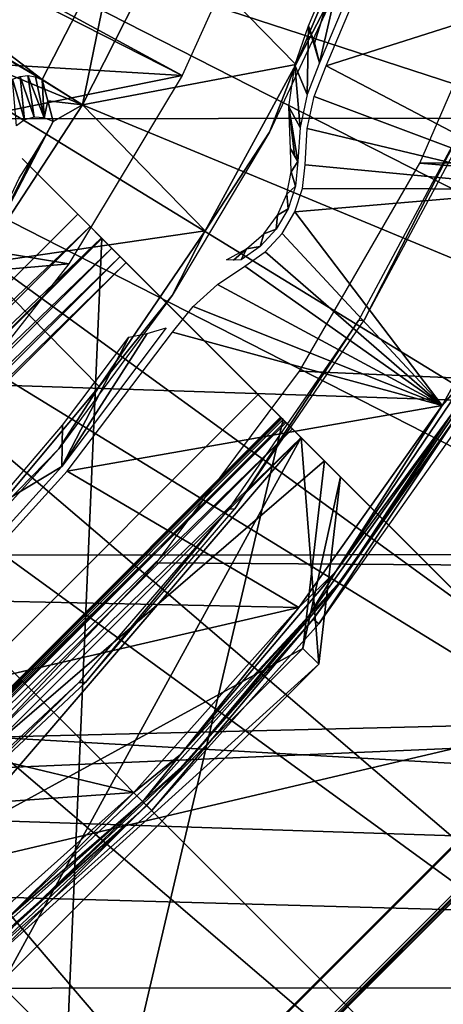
# Model space of a CAD drawing. Header units: millimetres. Extents: x -100 to 100, y -100 to 100.
# Tile 72 of 104: x 19.6 to 25.33, y -24.01 to -10.68. Entities that reach past the tile are written whole.
import ezdxf

# ---------------------------------------------------------------- set-up
doc = ezdxf.new("R2010")
doc.units = ezdxf.units.MM
doc.header["$LTSCALE"] = 52.148148
for name, color, linetype in [('1', 7, 'CONTINUOUS'), ('120', 7, 'CONTINUOUS'), ('134', 7, 'CONTINUOUS'), ('151', 7, 'CONTINUOUS'), ('185', 7, 'CONTINUOUS'), ('2', 7, 'CONTINUOUS'), ('24', 7, 'CONTINUOUS'), ('255', 7, 'CONTINUOUS'), ('256', 7, 'CONTINUOUS'), ('257', 7, 'CONTINUOUS'), ('258', 7, 'CONTINUOUS'), ('259', 7, 'CONTINUOUS'), ('260', 7, 'CONTINUOUS'), ('261', 7, 'CONTINUOUS'), ('262', 7, 'CONTINUOUS'), ('263', 7, 'CONTINUOUS'), ('264', 7, 'CONTINUOUS'), ('265', 7, 'CONTINUOUS'), ('266', 7, 'CONTINUOUS'), ('267', 7, 'CONTINUOUS'), ('345', 7, 'CONTINUOUS'), ('346', 7, 'CONTINUOUS'), ('39', 7, 'CONTINUOUS'), ('48', 7, 'CONTINUOUS'), ('50', 7, 'CONTINUOUS'), ('53', 7, 'CONTINUOUS'), ('54', 7, 'CONTINUOUS'), ('65', 7, 'CONTINUOUS'), ('67', 7, 'CONTINUOUS'), ('76', 7, 'CONTINUOUS'), ('86', 7, 'CONTINUOUS'), ('87', 7, 'CONTINUOUS'), ('98', 7, 'CONTINUOUS')]:
    doc.layers.add(name, color=color, linetype=linetype)

msp = doc.modelspace()

# ---------------------------------------------------------------- linework, layer by layer
at = {"layer": '1', "color": 251, "linetype": 'Continuous', "true_color": 0x4c4c4c}
for points in [[(21.585, -14.856, -126.097), (20.169, -16.729, -126.097), (21.324, -14.929, -131.04), (21.585, -14.856, -126.097)], [(20.169, -16.729, -126.097), (21.078, -14.978, -136), (21.324, -14.929, -131.04), (20.169, -16.729, -126.097)], [(20.178, -16.17, -136), (21.078, -14.978, -136), (20.169, -16.729, -126.097), (20.178, -16.17, -136)], [(19.21, -17.309, -136), (20.178, -16.17, -136), (20.169, -16.729, -126.097), (19.21, -17.309, -136)], [(18.59, -18.467, -126.097), (19.21, -17.309, -136), (20.169, -16.729, -126.097), (18.59, -18.467, -126.097)]]:
    msp.add_3dface(points, dxfattribs=at)
at = {"layer": '120', "color": 251, "linetype": 'Continuous', "true_color": 0x4c4c4c}
for points in [[(13.812, -7.903, -219.783), (19.903, -11.491, -212.7), (19.51, -11.261, -212.978), (13.812, -7.903, -219.783)], [(19.51, -11.261, -212.978), (19.903, -11.491, -212.7), (19.669, -11.355, -212.836), (19.51, -11.261, -212.978)], [(19.669, -11.355, -212.836), (19.903, -11.491, -212.7), (19.794, -11.429, -212.65), (19.669, -11.355, -212.836)], [(19.903, -11.491, -212.7), (19.904, -11.494, -212.452), (19.794, -11.429, -212.65), (19.903, -11.491, -212.7)], [(19.794, -11.429, -212.65), (19.904, -11.494, -212.452), (19.871, -11.475, -212.432), (19.794, -11.429, -212.65)], [(19.904, -11.494, -212.452), (19.905, -11.497, -212.178), (19.871, -11.475, -212.432), (19.904, -11.494, -212.452)]]:
    msp.add_3dface(points, dxfattribs=at)
at = {"layer": '134', "color": 251, "linetype": 'Continuous', "true_color": 0x4c4c4c}
for points in [[(19.504, -11.49, -212.203), (19.605, -11.451, -212.203), (19.667, -12.041, -164.673), (19.504, -11.49, -212.203)], [(19.605, -11.451, -212.203), (19.712, -11.44, -212.203), (19.796, -12.004, -164.673), (19.605, -11.451, -212.203)], [(19.667, -12.041, -164.673), (19.605, -11.451, -212.203), (19.796, -12.004, -164.673), (19.667, -12.041, -164.673)], [(19.712, -11.44, -212.203), (19.814, -11.457, -212.204), (19.93, -12.011, -164.673), (19.712, -11.44, -212.203)], [(19.796, -12.004, -164.673), (19.712, -11.44, -212.203), (19.93, -12.011, -164.673), (19.796, -12.004, -164.673)], [(19.814, -11.457, -212.204), (19.905, -11.497, -212.178), (19.93, -12.011, -164.673), (19.814, -11.457, -212.204)], [(19.558, -12.118, -164.673), (19.504, -11.49, -212.203), (19.667, -12.041, -164.673), (19.558, -12.118, -164.673)], [(19.905, -11.497, -212.178), (19.98, -11.78, -188.422), (19.93, -12.011, -164.673), (19.905, -11.497, -212.178)], [(19.98, -11.78, -188.422), (20.053, -12.062, -164.674), (19.93, -12.011, -164.673), (19.98, -11.78, -188.422)]]:
    msp.add_3dface(points, dxfattribs=at)
at = {"layer": '151', "color": 251, "linetype": 'Continuous', "true_color": 0x4c4c4c}
for points in [[(23.339, -11.292, -138.7), (24.336, -8.945, -138.7), (24.076, -9.875, -136), (23.339, -11.292, -138.7)], [(22.983, -12.204, -136), (23.339, -11.292, -138.7), (24.076, -9.875, -136), (22.983, -12.204, -136)], [(22.111, -13.541, -138.7), (23.339, -11.292, -138.7), (22.983, -12.204, -136), (22.111, -13.541, -138.7)], [(21.663, -14.418, -136), (22.111, -13.541, -138.7), (22.983, -12.204, -136), (21.663, -14.418, -136)], [(20.674, -15.647, -138.7), (22.111, -13.541, -138.7), (21.663, -14.418, -136), (20.674, -15.647, -138.7)], [(20.13, -16.49, -136), (20.674, -15.647, -138.7), (21.663, -14.418, -136), (20.13, -16.49, -136)], [(19.027, -17.613, -138.7), (20.674, -15.647, -138.7), (20.13, -16.49, -136), (19.027, -17.613, -138.7)], [(18.4, -18.4, -136), (19.027, -17.613, -138.7), (20.13, -16.49, -136), (18.4, -18.4, -136)]]:
    msp.add_3dface(points, dxfattribs=at)
at = {"layer": '185', "color": 251, "linetype": 'Continuous', "true_color": 0x4c4c4c}
for points in [[(20.578, -7.639, -211.7), (20.634, -7.364, -211.7), (14.774, -13.44, -211.7), (20.578, -7.639, -211.7)], [(20.634, -7.364, -211.7), (19.229, -8.802, -211.7), (14.774, -13.44, -211.7), (20.634, -7.364, -211.7)], [(19.483, -10.101, -211.7), (20.578, -7.639, -211.7), (14.383, -14.383, -211.7), (19.483, -10.101, -211.7)], [(14.383, -14.383, -211.7), (20.578, -7.639, -211.7), (14.602, -14.085, -211.7), (14.383, -14.383, -211.7)], [(14.602, -14.085, -211.7), (20.578, -7.639, -211.7), (14.732, -13.774, -211.7), (14.602, -14.085, -211.7)], [(14.732, -13.774, -211.7), (20.578, -7.639, -211.7), (14.774, -13.44, -211.7), (14.732, -13.774, -211.7)]]:
    msp.add_3dface(points, dxfattribs=at)
at = {"layer": '2', "color": 251, "linetype": 'Continuous', "true_color": 0x4c4c4c}
for points in [[(23.658, -11.266, -126.097), (24.093, -9.389, -136), (24.572, -9.102, -126.097), (23.658, -11.266, -126.097)], [(23.51, -10.765, -136), (24.093, -9.389, -136), (23.591, -11.002, -131.04), (23.51, -10.765, -136)], [(23.591, -11.002, -131.04), (24.093, -9.389, -136), (23.658, -11.266, -126.097), (23.591, -11.002, -131.04)]]:
    msp.add_3dface(points, dxfattribs=at)
at = {"layer": '24', "color": 251, "linetype": 'Continuous', "true_color": 0x4c4c4c}
for points in [[(23.275, -12.742, -136), (23.266, -12.43, -136), (23.366, -12.603, -126.099), (23.275, -12.742, -136)], [(23.366, -12.603, -126.099), (23.266, -12.43, -136), (23.319, -12.511, -130.998), (23.366, -12.603, -126.099)], [(23.333, -12.938, -126.099), (23.275, -12.742, -136), (23.366, -12.603, -126.099), (23.333, -12.938, -126.099)], [(23.215, -13.047, -136), (23.275, -12.742, -136), (23.333, -12.938, -126.099), (23.215, -13.047, -136)], [(23.091, -13.331, -136), (23.215, -13.047, -136), (23.233, -13.244, -126.099), (23.091, -13.331, -136)], [(23.233, -13.244, -126.099), (23.215, -13.047, -136), (23.333, -12.938, -126.099), (23.233, -13.244, -126.099)], [(23.072, -13.517, -126.099), (23.091, -13.331, -136), (23.233, -13.244, -126.099), (23.072, -13.517, -126.099)], [(22.907, -13.582, -136), (23.091, -13.331, -136), (23.072, -13.517, -126.099), (22.907, -13.582, -136)], [(22.672, -13.786, -136), (22.907, -13.582, -136), (22.857, -13.751, -126.099), (22.672, -13.786, -136)], [(22.857, -13.751, -126.099), (22.907, -13.582, -136), (23.072, -13.517, -126.099), (22.857, -13.751, -126.099)], [(22.398, -13.934, -136), (22.672, -13.786, -136), (22.494, -13.939, -130.998), (22.398, -13.934, -136)], [(22.494, -13.939, -130.998), (22.672, -13.786, -136), (22.598, -13.934, -126.099), (22.494, -13.939, -130.998)], [(22.598, -13.934, -126.099), (22.672, -13.786, -136), (22.857, -13.751, -126.099), (22.598, -13.934, -126.099)]]:
    msp.add_3dface(points, dxfattribs=at)
at = {"layer": '255', "color": 25, "linetype": 'Continuous', "true_color": 0x996633}
for points in [[(13.969, -21.04, -212.583), (20.455, -27.526, -190.439), (13.643, -20.714, -212.391), (13.969, -21.04, -212.583)], [(13.643, -20.714, -212.391), (20.455, -27.526, -190.439), (20.128, -27.199, -190.248), (13.643, -20.714, -212.391)], [(20.476, -27.547, -189.756), (16.095, -23.166, -170.103), (15.757, -22.828, -170.253), (20.476, -27.547, -189.756)], [(20.139, -27.21, -189.906), (20.476, -27.547, -189.756), (15.757, -22.828, -170.253), (20.139, -27.21, -189.906)]]:
    msp.add_3dface(points, dxfattribs=at)
at = {"layer": '256', "color": 25, "linetype": 'Continuous', "true_color": 0x996633}
for points in [[(20.387, -13.316, -212.7), (20.49, -13.419, -212.678), (19.635, -12.564, -213.2), (20.387, -13.316, -212.7)], [(19.635, -12.564, -213.2), (20.49, -13.419, -212.678), (21.04, -13.969, -212.583), (19.635, -12.564, -213.2)], [(19.635, -12.564, -212.7), (20.387, -13.316, -212.7), (19.635, -12.564, -213.2), (19.635, -12.564, -212.7)], [(20.387, -13.316, -213.2), (19.635, -12.564, -213.2), (20.846, -13.775, -212.96), (20.387, -13.316, -213.2)], [(20.846, -13.775, -212.96), (19.635, -12.564, -213.2), (20.959, -13.888, -212.788), (20.846, -13.775, -212.96)], [(20.959, -13.888, -212.788), (19.635, -12.564, -213.2), (21.04, -13.969, -212.583), (20.959, -13.888, -212.788)], [(20.552, -13.481, -213.172), (20.387, -13.316, -213.2), (20.708, -13.637, -213.091), (20.552, -13.481, -213.172)], [(20.708, -13.637, -213.091), (20.387, -13.316, -213.2), (20.846, -13.775, -212.96), (20.708, -13.637, -213.091)], [(20.49, -13.419, -212.678), (20.584, -13.513, -212.616), (21.04, -13.969, -212.583), (20.49, -13.419, -212.678)], [(20.584, -13.513, -212.616), (20.66, -13.589, -212.517), (21.04, -13.969, -212.583), (20.584, -13.513, -212.616)], [(20.66, -13.589, -212.517), (20.714, -13.643, -212.391), (21.04, -13.969, -212.583), (20.66, -13.589, -212.517)], [(20.714, -13.643, -212.391), (27.199, -20.128, -190.248), (27.526, -20.455, -190.439), (20.714, -13.643, -212.391)], [(21.04, -13.969, -212.583), (20.714, -13.643, -212.391), (27.526, -20.455, -190.439), (21.04, -13.969, -212.583)], [(22.779, -15.708, -169.802), (22.807, -15.736, -169.462), (23.151, -16.08, -169.575), (22.779, -15.708, -169.802)], [(22.792, -15.721, -170.03), (22.779, -15.708, -169.802), (23.133, -16.062, -169.802), (22.792, -15.721, -170.03)], [(23.133, -16.062, -169.802), (22.779, -15.708, -169.802), (23.151, -16.08, -169.575), (23.133, -16.062, -169.802)], [(22.828, -15.757, -170.253), (22.792, -15.721, -170.03), (23.166, -16.095, -170.103), (22.828, -15.757, -170.253)], [(23.166, -16.095, -170.103), (22.792, -15.721, -170.03), (23.141, -16.07, -169.954), (23.166, -16.095, -170.103)], [(23.141, -16.07, -169.954), (22.792, -15.721, -170.03), (23.133, -16.062, -169.802), (23.141, -16.07, -169.954)], [(22.807, -15.736, -169.462), (22.889, -15.818, -169.139), (23.293, -16.222, -169.168), (22.807, -15.736, -169.462)], [(23.151, -16.08, -169.575), (22.807, -15.736, -169.462), (23.206, -16.135, -169.36), (23.151, -16.08, -169.575)], [(23.206, -16.135, -169.36), (22.807, -15.736, -169.462), (23.293, -16.222, -169.168), (23.206, -16.135, -169.36)], [(27.21, -20.139, -189.906), (22.828, -15.757, -170.253), (27.547, -20.476, -189.756), (27.21, -20.139, -189.906)], [(27.547, -20.476, -189.756), (22.828, -15.757, -170.253), (23.166, -16.095, -170.103), (27.547, -20.476, -189.756)], [(22.889, -15.818, -169.139), (23.02, -15.949, -168.851), (23.41, -16.338, -169.009), (22.889, -15.818, -169.139)], [(23.293, -16.222, -169.168), (22.889, -15.818, -169.139), (23.41, -16.338, -169.009), (23.293, -16.222, -169.168)], [(23.02, -15.949, -168.851), (23.194, -16.123, -168.612), (23.942, -16.871, -168.431), (23.02, -15.949, -168.851)], [(23.41, -16.338, -169.009), (23.02, -15.949, -168.851), (23.942, -16.871, -168.431), (23.41, -16.338, -169.009)], [(23.942, -16.871, -168.431), (23.194, -16.123, -168.612), (23.727, -16.656, -168.034), (23.942, -16.871, -168.431)]]:
    msp.add_3dface(points, dxfattribs=at)
at = {"layer": '257', "color": 25, "linetype": 'Continuous', "true_color": 0x996633}
for points in [[(13.316, -20.387, -213.2), (20.387, -13.316, -213.2), (20.552, -13.481, -213.172), (13.316, -20.387, -213.2)], [(13.481, -20.552, -213.172), (13.316, -20.387, -213.2), (20.552, -13.481, -213.172), (13.481, -20.552, -213.172)], [(13.481, -20.552, -213.172), (20.552, -13.481, -213.172), (20.708, -13.637, -213.091), (13.481, -20.552, -213.172)], [(13.637, -20.708, -213.091), (13.481, -20.552, -213.172), (20.708, -13.637, -213.091), (13.637, -20.708, -213.091)], [(13.637, -20.708, -213.091), (20.708, -13.637, -213.091), (20.846, -13.775, -212.96), (13.637, -20.708, -213.091)], [(13.775, -20.846, -212.96), (13.637, -20.708, -213.091), (20.846, -13.775, -212.96), (13.775, -20.846, -212.96)], [(13.775, -20.846, -212.96), (20.846, -13.775, -212.96), (20.959, -13.888, -212.788), (13.775, -20.846, -212.96)], [(13.888, -20.959, -212.788), (13.775, -20.846, -212.96), (20.959, -13.888, -212.788), (13.888, -20.959, -212.788)], [(13.888, -20.959, -212.788), (20.959, -13.888, -212.788), (21.04, -13.969, -212.583), (13.888, -20.959, -212.788)], [(13.969, -21.04, -212.583), (13.888, -20.959, -212.788), (21.04, -13.969, -212.583), (13.969, -21.04, -212.583)]]:
    msp.add_3dface(points, dxfattribs=at)
at = {"layer": '258', "color": 25, "linetype": 'Continuous', "true_color": 0x996633}
for points in [[(13.969, -21.04, -212.583), (21.04, -13.969, -212.583), (27.526, -20.455, -190.439), (13.969, -21.04, -212.583)], [(20.455, -27.526, -190.439), (13.969, -21.04, -212.583), (27.526, -20.455, -190.439), (20.455, -27.526, -190.439)]]:
    msp.add_3dface(points, dxfattribs=at)
at = {"layer": '259', "color": 25, "linetype": 'Continuous', "true_color": 0x996633}
for points in [[(20.455, -27.526, -190.439), (27.526, -20.455, -190.439), (27.571, -20.5, -190.216), (20.455, -27.526, -190.439)], [(20.5, -27.571, -190.216), (20.455, -27.526, -190.439), (27.571, -20.5, -190.216), (20.5, -27.571, -190.216)], [(20.476, -27.547, -189.756), (20.507, -27.578, -189.984), (27.547, -20.476, -189.756), (20.476, -27.547, -189.756)], [(20.5, -27.571, -190.216), (27.571, -20.5, -190.216), (27.578, -20.507, -189.984), (20.5, -27.571, -190.216)], [(20.507, -27.578, -189.984), (20.5, -27.571, -190.216), (27.578, -20.507, -189.984), (20.507, -27.578, -189.984)], [(20.507, -27.578, -189.984), (27.578, -20.507, -189.984), (27.547, -20.476, -189.756), (20.507, -27.578, -189.984)]]:
    msp.add_3dface(points, dxfattribs=at)
at = {"layer": '260', "color": 25, "linetype": 'Continuous', "true_color": 0x996633}
for points in [[(16.095, -23.166, -170.103), (20.476, -27.547, -189.756), (23.166, -16.095, -170.103), (16.095, -23.166, -170.103)], [(20.476, -27.547, -189.756), (27.547, -20.476, -189.756), (23.166, -16.095, -170.103), (20.476, -27.547, -189.756)]]:
    msp.add_3dface(points, dxfattribs=at)
at = {"layer": '261', "color": 25, "linetype": 'Continuous', "true_color": 0x996633}
for points in [[(13.643, -20.714, -212.391), (20.128, -27.199, -190.248), (20.714, -13.643, -212.391), (13.643, -20.714, -212.391)], [(20.128, -27.199, -190.248), (27.199, -20.128, -190.248), (20.714, -13.643, -212.391), (20.128, -27.199, -190.248)]]:
    msp.add_3dface(points, dxfattribs=at)
at = {"layer": '262', "color": 25, "linetype": 'Continuous', "true_color": 0x996633}
for points in [[(15.757, -22.828, -170.253), (22.828, -15.757, -170.253), (27.21, -20.139, -189.906), (15.757, -22.828, -170.253)], [(20.139, -27.21, -189.906), (15.757, -22.828, -170.253), (27.21, -20.139, -189.906), (20.139, -27.21, -189.906)]]:
    msp.add_3dface(points, dxfattribs=at)
at = {"layer": '263', "color": 25, "linetype": 'Continuous', "true_color": 0x996633}
for points in [[(23.435, -19.192, -166.817), (19.192, -23.435, -166.817), (23.65, -19.407, -167.213), (23.435, -19.192, -166.817)], [(19.192, -23.435, -166.817), (19.407, -23.65, -167.213), (23.65, -19.407, -167.213), (19.192, -23.435, -166.817)]]:
    msp.add_3dface(points, dxfattribs=at)
at = {"layer": '264', "color": 25, "linetype": 'Continuous', "true_color": 0x996633}
for points in [[(16.062, -23.133, -169.802), (16.07, -23.141, -169.954), (23.133, -16.062, -169.802), (16.062, -23.133, -169.802)], [(16.062, -23.133, -169.802), (23.133, -16.062, -169.802), (23.151, -16.08, -169.575), (16.062, -23.133, -169.802)], [(16.08, -23.151, -169.575), (16.062, -23.133, -169.802), (23.151, -16.08, -169.575), (16.08, -23.151, -169.575)], [(16.07, -23.141, -169.954), (23.141, -16.07, -169.954), (23.133, -16.062, -169.802), (16.07, -23.141, -169.954)], [(16.07, -23.141, -169.954), (16.095, -23.166, -170.103), (23.141, -16.07, -169.954), (16.07, -23.141, -169.954)], [(16.08, -23.151, -169.575), (23.151, -16.08, -169.575), (23.206, -16.135, -169.36), (16.08, -23.151, -169.575)], [(16.095, -23.166, -170.103), (23.166, -16.095, -170.103), (23.141, -16.07, -169.954), (16.095, -23.166, -170.103)], [(16.135, -23.206, -169.36), (16.08, -23.151, -169.575), (23.206, -16.135, -169.36), (16.135, -23.206, -169.36)], [(16.135, -23.206, -169.36), (23.206, -16.135, -169.36), (23.293, -16.222, -169.168), (16.135, -23.206, -169.36)], [(16.222, -23.293, -169.168), (16.135, -23.206, -169.36), (23.293, -16.222, -169.168), (16.222, -23.293, -169.168)], [(16.222, -23.293, -169.168), (23.293, -16.222, -169.168), (23.41, -16.338, -169.009), (16.222, -23.293, -169.168)], [(16.338, -23.41, -169.009), (16.222, -23.293, -169.168), (23.41, -16.338, -169.009), (16.338, -23.41, -169.009)]]:
    msp.add_3dface(points, dxfattribs=at)
at = {"layer": '265', "color": 25, "linetype": 'Continuous', "true_color": 0x996633}
for points in [[(16.871, -23.942, -168.431), (16.338, -23.41, -169.009), (23.41, -16.338, -169.009), (16.871, -23.942, -168.431)], [(16.871, -23.942, -168.431), (23.41, -16.338, -169.009), (19.407, -23.65, -167.213), (16.871, -23.942, -168.431)], [(19.407, -23.65, -167.213), (23.41, -16.338, -169.009), (23.65, -19.407, -167.213), (19.407, -23.65, -167.213)], [(23.41, -16.338, -169.009), (23.942, -16.871, -168.431), (23.65, -19.407, -167.213), (23.41, -16.338, -169.009)]]:
    msp.add_3dface(points, dxfattribs=at)
at = {"layer": '266', "color": 25, "linetype": 'Continuous', "true_color": 0x996633}
for points in [[(23.194, -16.123, -168.612), (16.123, -23.194, -168.612), (23.727, -16.656, -168.034), (23.194, -16.123, -168.612)], [(23.727, -16.656, -168.034), (16.123, -23.194, -168.612), (23.435, -19.192, -166.817), (23.727, -16.656, -168.034)], [(16.123, -23.194, -168.612), (19.192, -23.435, -166.817), (23.435, -19.192, -166.817), (16.123, -23.194, -168.612)]]:
    msp.add_3dface(points, dxfattribs=at)
at = {"layer": '267', "color": 25, "linetype": 'Continuous', "true_color": 0x996633}
for points in [[(23.942, -16.871, -168.431), (23.727, -16.656, -168.034), (23.435, -19.192, -166.817), (23.942, -16.871, -168.431)], [(23.942, -16.871, -168.431), (23.435, -19.192, -166.817), (23.65, -19.407, -167.213), (23.942, -16.871, -168.431)]]:
    msp.add_3dface(points, dxfattribs=at)
at = {"layer": '345', "linetype": 'Continuous'}
for points in [[(25.019, -12.624, -120), (26.318, -9.629, -120), (96.202, -12.413, -120), (25.019, -12.624, -120)], [(95.208, -18.552, -120), (25.019, -12.624, -120), (96.202, -12.413, -120), (95.208, -18.552, -120)], [(23.389, -15.439, -120), (25.019, -12.624, -120), (95.208, -18.552, -120), (23.389, -15.439, -120)], [(21.45, -18.036, -120), (23.389, -15.439, -120), (95.208, -18.552, -120), (21.45, -18.036, -120)], [(19.219, -20.394, -120), (21.45, -18.036, -120), (95.208, -18.552, -120), (19.219, -20.394, -120)], [(93.822, -24.624, -120), (19.219, -20.394, -120), (95.208, -18.552, -120), (93.822, -24.624, -120)], [(16.721, -22.489, -120), (19.219, -20.394, -120), (93.822, -24.624, -120), (16.721, -22.489, -120)], [(13.998, -24.277, -120), (16.721, -22.489, -120), (93.822, -24.624, -120), (13.998, -24.277, -120)]]:
    msp.add_3dface(points, dxfattribs=at)
at = {"layer": '346', "color": 251, "linetype": 'Continuous', "true_color": 0x4c4c4c}
for points in [[(89.147, -11.996, -106.6), (-89.742, -6.07, -106.6), (89.746, -6.033, -106.6), (89.147, -11.996, -106.6)], [(-89.137, -12.065, -106.6), (-89.742, -6.07, -106.6), (89.147, -11.996, -106.6), (-89.137, -12.065, -106.6)], [(88.153, -17.891, -106.6), (-89.137, -12.065, -106.6), (89.147, -11.996, -106.6), (88.153, -17.891, -106.6)], [(-88.133, -17.988, -106.6), (-89.137, -12.065, -106.6), (88.153, -17.891, -106.6), (-88.133, -17.988, -106.6)], [(86.757, -23.745, -106.6), (-88.133, -17.988, -106.6), (88.153, -17.891, -106.6), (86.757, -23.745, -106.6)], [(-86.723, -23.865, -106.6), (-88.133, -17.988, -106.6), (86.757, -23.745, -106.6), (-86.723, -23.865, -106.6)], [(84.973, -29.502, -106.6), (-86.723, -23.865, -106.6), (86.757, -23.745, -106.6), (84.973, -29.502, -106.6)], [(-84.924, -29.642, -106.6), (-86.723, -23.865, -106.6), (84.973, -29.502, -106.6), (-84.924, -29.642, -106.6)]]:
    msp.add_3dface(points, dxfattribs=at)
at = {"layer": '39', "color": 251, "linetype": 'Continuous', "true_color": 0x4c4c4c}
for points in [[(23.324, -11.301, -136), (23.51, -10.765, -136), (23.493, -11.695, -126.097), (23.324, -11.301, -136)], [(23.51, -10.765, -136), (23.658, -11.266, -126.097), (23.493, -11.695, -126.097), (23.51, -10.765, -136)], [(23.51, -10.765, -136), (23.591, -11.002, -131.04), (23.658, -11.266, -126.097), (23.51, -10.765, -136)], [(23.242, -11.863, -136), (23.324, -11.301, -136), (23.395, -12.144, -126.098), (23.242, -11.863, -136)], [(23.395, -12.144, -126.098), (23.324, -11.301, -136), (23.493, -11.695, -126.097), (23.395, -12.144, -126.098)], [(23.319, -12.511, -130.998), (23.266, -12.43, -136), (23.242, -11.863, -136), (23.319, -12.511, -130.998)], [(23.366, -12.603, -126.099), (23.319, -12.511, -130.998), (23.242, -11.863, -136), (23.366, -12.603, -126.099)], [(23.366, -12.603, -126.099), (23.242, -11.863, -136), (23.395, -12.144, -126.098), (23.366, -12.603, -126.099)]]:
    msp.add_3dface(points, dxfattribs=at)
at = {"layer": '48', "color": 251, "linetype": 'Continuous', "true_color": 0x4c4c4c}
for points in [[(23.748, -11.309, -126), (24.666, -9.135, -126), (28.219, -9.881, -126), (23.748, -11.309, -126)], [(26.937, -12.976, -126), (23.748, -11.309, -126), (28.219, -9.881, -126), (26.937, -12.976, -126)], [(23.588, -11.724, -126), (23.748, -11.309, -126), (26.937, -12.976, -126), (23.588, -11.724, -126)], [(23.494, -12.158, -126), (23.588, -11.724, -126), (26.937, -12.976, -126), (23.494, -12.158, -126)], [(23.463, -12.647, -126), (23.494, -12.158, -126), (26.937, -12.976, -126), (23.463, -12.647, -126)], [(23.429, -12.967, -126), (23.463, -12.647, -126), (26.937, -12.976, -126), (23.429, -12.967, -126)], [(23.324, -13.284, -126), (23.429, -12.967, -126), (26.937, -12.976, -126), (23.324, -13.284, -126)], [(25.319, -15.904, -126), (23.324, -13.284, -126), (26.937, -12.976, -126), (25.319, -15.904, -126)], [(23.153, -13.575, -126), (23.324, -13.284, -126), (25.319, -15.904, -126), (23.153, -13.575, -126)], [(22.925, -13.824, -126), (23.153, -13.575, -126), (25.319, -15.904, -126), (22.925, -13.824, -126)], [(22.646, -14.021, -126), (22.925, -13.824, -126), (25.319, -15.904, -126), (22.646, -14.021, -126)], [(22.276, -14.267, -126), (22.646, -14.021, -126), (25.319, -15.904, -126), (22.276, -14.267, -126)], [(21.947, -14.566, -126), (22.276, -14.267, -126), (25.319, -15.904, -126), (21.947, -14.566, -126)], [(21.668, -14.912, -126), (21.947, -14.566, -126), (25.319, -15.904, -126), (21.668, -14.912, -126)], [(20.244, -16.794, -126), (21.668, -14.912, -126), (25.319, -15.904, -126), (20.244, -16.794, -126)], [(23.378, -18.64, -126), (20.244, -16.794, -126), (25.319, -15.904, -126), (23.378, -18.64, -126)], [(18.66, -18.538, -126), (20.244, -16.794, -126), (23.378, -18.64, -126), (18.66, -18.538, -126)], [(16.927, -20.133, -126), (18.66, -18.538, -126), (23.378, -18.64, -126), (16.927, -20.133, -126)], [(21.143, -21.141, -126), (16.927, -20.133, -126), (23.378, -18.64, -126), (21.143, -21.141, -126)], [(15.055, -21.569, -126), (16.927, -20.133, -126), (21.143, -21.141, -126), (15.055, -21.569, -126)], [(18.644, -23.375, -126), (15.055, -21.569, -126), (21.143, -21.141, -126), (18.644, -23.375, -126)]]:
    msp.add_3dface(points, dxfattribs=at)
at = {"layer": '50', "color": 251, "linetype": 'Continuous', "true_color": 0x4c4c4c}
for points in [[(23.572, -18.798, -125.754), (25.528, -16.041, -125.754), (23.648, -18.858, -120.203), (23.572, -18.798, -125.754)], [(23.648, -18.858, -120.203), (25.528, -16.041, -125.754), (25.61, -16.092, -120.203), (23.648, -18.858, -120.203)], [(21.319, -21.319, -125.754), (23.572, -18.798, -125.754), (21.387, -21.387, -120.203), (21.319, -21.319, -125.754)], [(21.387, -21.387, -120.203), (23.572, -18.798, -125.754), (23.648, -18.858, -120.203), (21.387, -21.387, -120.203)], [(18.798, -23.572, -125.754), (21.319, -21.319, -125.754), (18.858, -23.648, -120.203), (18.798, -23.572, -125.754)], [(18.858, -23.648, -120.203), (21.319, -21.319, -125.754), (21.387, -21.387, -120.203), (18.858, -23.648, -120.203)]]:
    msp.add_3dface(points, dxfattribs=at)
at = {"layer": '53', "color": 251, "linetype": 'Continuous', "true_color": 0x4c4c4c}
for points in [[(25.817, -15.533, -125.849), (25.528, -16.041, -125.754), (23.986, -18.233, -125.849), (25.817, -15.533, -125.849)], [(25.817, -15.533, -125.849), (23.986, -18.233, -125.849), (25.465, -16.001, -125.928), (25.817, -15.533, -125.849)], [(25.465, -16.001, -125.928), (23.986, -18.233, -125.849), (23.513, -18.751, -125.928), (25.465, -16.001, -125.928)], [(25.528, -16.041, -125.754), (23.572, -18.798, -125.754), (23.986, -18.233, -125.849), (25.528, -16.041, -125.754)], [(23.986, -18.233, -125.849), (23.572, -18.798, -125.754), (21.874, -20.72, -125.849), (23.986, -18.233, -125.849)], [(23.986, -18.233, -125.849), (21.874, -20.72, -125.849), (23.513, -18.751, -125.928), (23.986, -18.233, -125.849)], [(23.513, -18.751, -125.928), (21.874, -20.72, -125.849), (21.266, -21.266, -125.928), (23.513, -18.751, -125.928)], [(23.572, -18.798, -125.754), (21.319, -21.319, -125.754), (21.874, -20.72, -125.849), (23.572, -18.798, -125.754)], [(21.874, -20.72, -125.849), (21.319, -21.319, -125.754), (19.505, -22.963, -125.849), (21.874, -20.72, -125.849)], [(21.874, -20.72, -125.849), (19.505, -22.963, -125.849), (21.266, -21.266, -125.928), (21.874, -20.72, -125.849)], [(21.266, -21.266, -125.928), (19.505, -22.963, -125.849), (18.751, -23.513, -125.928), (21.266, -21.266, -125.928)], [(21.319, -21.319, -125.754), (18.798, -23.572, -125.754), (19.505, -22.963, -125.849), (21.319, -21.319, -125.754)]]:
    msp.add_3dface(points, dxfattribs=at)
at = {"layer": '54', "color": 251, "linetype": 'Continuous', "true_color": 0x4c4c4c}
for points in [[(25.319, -15.904, -126), (26.937, -12.976, -126), (25.701, -15.464, -125.981), (25.319, -15.904, -126)], [(23.878, -18.152, -125.981), (25.319, -15.904, -126), (25.701, -15.464, -125.981), (23.878, -18.152, -125.981)], [(25.465, -16.001, -125.928), (23.878, -18.152, -125.981), (25.701, -15.464, -125.981), (25.465, -16.001, -125.928)], [(23.378, -18.64, -126), (25.319, -15.904, -126), (23.878, -18.152, -125.981), (23.378, -18.64, -126)], [(25.465, -16.001, -125.928), (23.513, -18.751, -125.928), (23.878, -18.152, -125.981), (25.465, -16.001, -125.928)], [(21.776, -20.627, -125.981), (23.378, -18.64, -126), (23.878, -18.152, -125.981), (21.776, -20.627, -125.981)], [(23.513, -18.751, -125.928), (21.776, -20.627, -125.981), (23.878, -18.152, -125.981), (23.513, -18.751, -125.928)], [(21.143, -21.141, -126), (23.378, -18.64, -126), (21.776, -20.627, -125.981), (21.143, -21.141, -126)], [(23.513, -18.751, -125.928), (21.266, -21.266, -125.928), (21.776, -20.627, -125.981), (23.513, -18.751, -125.928)], [(19.418, -22.86, -125.981), (21.143, -21.141, -126), (21.776, -20.627, -125.981), (19.418, -22.86, -125.981)], [(21.266, -21.266, -125.928), (19.418, -22.86, -125.981), (21.776, -20.627, -125.981), (21.266, -21.266, -125.928)], [(18.644, -23.375, -126), (21.143, -21.141, -126), (19.418, -22.86, -125.981), (18.644, -23.375, -126)], [(21.266, -21.266, -125.928), (18.751, -23.513, -125.928), (19.418, -22.86, -125.981), (21.266, -21.266, -125.928)]]:
    msp.add_3dface(points, dxfattribs=at)
at = {"layer": '65', "color": 251, "linetype": 'Continuous', "true_color": 0x4c4c4c}
for points in [[(23.021, -8.73, -120), (21.801, -11.441, -120), (17.034, -8.854, -120), (23.021, -8.73, -120)], [(17.034, -8.854, -120), (21.801, -11.441, -120), (16.986, -8.987, -120), (17.034, -8.854, -120)], [(16.986, -8.987, -120), (21.801, -11.441, -120), (15.706, -11.073, -120), (16.986, -8.987, -120)], [(15.706, -11.073, -120), (21.801, -11.441, -120), (14.17, -12.981, -120), (15.706, -11.073, -120)], [(21.801, -11.441, -120), (20.263, -13.986, -120), (14.17, -12.981, -120), (21.801, -11.441, -120)], [(14.17, -12.981, -120), (20.263, -13.986, -120), (12.403, -14.678, -120), (14.17, -12.981, -120)], [(20.263, -13.986, -120), (18.428, -16.328, -120), (12.403, -14.678, -120), (20.263, -13.986, -120)]]:
    msp.add_3dface(points, dxfattribs=at)
at = {"layer": '67', "color": 251, "linetype": 'Continuous', "true_color": 0x4c4c4c}
for points in [[(18.886, -6.137, -103.079), (18.347, -7.599, -103.079), (37.791, -12.279, -103.317), (18.886, -6.137, -103.079)], [(38.637, -9.276, -103.317), (18.886, -6.137, -103.079), (37.791, -12.279, -103.317), (38.637, -9.276, -103.317)], [(18.347, -7.599, -103.079), (17.694, -9.016, -103.079), (36.711, -15.206, -103.317), (18.347, -7.599, -103.079)], [(37.791, -12.279, -103.317), (18.347, -7.599, -103.079), (36.711, -15.206, -103.317), (37.791, -12.279, -103.317)], [(17.694, -9.016, -103.079), (16.932, -10.376, -103.079), (35.404, -18.039, -103.317), (17.694, -9.016, -103.079)], [(36.711, -15.206, -103.317), (17.694, -9.016, -103.079), (35.404, -18.039, -103.317), (36.711, -15.206, -103.317)], [(16.932, -10.376, -103.079), (16.066, -11.672, -103.079), (33.88, -20.762, -103.317), (16.932, -10.376, -103.079)], [(35.404, -18.039, -103.317), (16.932, -10.376, -103.079), (33.88, -20.762, -103.317), (35.404, -18.039, -103.317)], [(16.066, -11.672, -103.079), (15.1, -12.897, -103.079), (32.147, -23.356, -103.317), (16.066, -11.672, -103.079)], [(33.88, -20.762, -103.317), (16.066, -11.672, -103.079), (32.147, -23.356, -103.317), (33.88, -20.762, -103.317)], [(15.1, -12.897, -103.079), (14.042, -14.042, -103.079), (30.215, -25.806, -103.317), (15.1, -12.897, -103.079)], [(32.147, -23.356, -103.317), (15.1, -12.897, -103.079), (30.215, -25.806, -103.317), (32.147, -23.356, -103.317)], [(14.042, -14.042, -103.079), (12.897, -15.1, -103.079), (28.097, -28.097, -103.317), (14.042, -14.042, -103.079)], [(30.215, -25.806, -103.317), (14.042, -14.042, -103.079), (28.097, -28.097, -103.317), (30.215, -25.806, -103.317)], [(12.897, -15.1, -103.079), (11.672, -16.066, -103.079), (25.806, -30.215, -103.317), (12.897, -15.1, -103.079)], [(28.097, -28.097, -103.317), (12.897, -15.1, -103.079), (25.806, -30.215, -103.317), (28.097, -28.097, -103.317)], [(11.672, -16.066, -103.079), (10.376, -16.932, -103.079), (23.356, -32.147, -103.317), (11.672, -16.066, -103.079)], [(25.806, -30.215, -103.317), (11.672, -16.066, -103.079), (23.356, -32.147, -103.317), (25.806, -30.215, -103.317)], [(10.376, -16.932, -103.079), (9.016, -17.694, -103.079), (20.762, -33.88, -103.317), (10.376, -16.932, -103.079)], [(23.356, -32.147, -103.317), (10.376, -16.932, -103.079), (20.762, -33.88, -103.317), (23.356, -32.147, -103.317)], [(20.762, -33.88, -103.317), (9.016, -17.694, -103.079), (18.039, -35.404, -103.317), (20.762, -33.88, -103.317)]]:
    msp.add_3dface(points, dxfattribs=at)
at = {"layer": '76', "color": 251, "linetype": 'Continuous', "true_color": 0x4c4c4c}
for points in [[(24.187, -14.753, -123.954), (24.265, -14.748, -120.246), (25.654, -12.02, -123.954), (24.187, -14.753, -123.954)], [(24.265, -14.748, -120.246), (25.728, -12.015, -120.246), (25.654, -12.02, -123.954), (24.265, -14.748, -120.246)], [(22.429, -17.308, -123.954), (22.513, -17.305, -120.246), (24.187, -14.753, -123.954), (22.429, -17.308, -123.954)], [(22.513, -17.305, -120.246), (24.265, -14.748, -120.246), (24.187, -14.753, -123.954), (22.513, -17.305, -120.246)], [(20.402, -19.656, -123.954), (20.493, -19.656, -120.246), (22.429, -17.308, -123.954), (20.402, -19.656, -123.954)], [(20.493, -19.656, -120.246), (22.513, -17.305, -120.246), (22.429, -17.308, -123.954), (20.493, -19.656, -120.246)], [(18.131, -21.769, -123.954), (18.228, -21.773, -120.246), (20.402, -19.656, -123.954), (18.131, -21.769, -123.954)], [(18.228, -21.773, -120.246), (20.493, -19.656, -120.246), (20.402, -19.656, -123.954), (18.228, -21.773, -120.246)]]:
    msp.add_3dface(points, dxfattribs=at)
at = {"layer": '86', "color": 251, "linetype": 'Continuous', "true_color": 0x4c4c4c}
for points in [[(20.927, -9.5, -212.7), (20.449, -11.836, -138.7), (19.903, -11.491, -212.7), (20.927, -9.5, -212.7)], [(21.619, -9.532, -138.7), (20.449, -11.836, -138.7), (20.927, -9.5, -212.7), (21.619, -9.532, -138.7)], [(19.903, -11.491, -212.7), (20.449, -11.836, -138.7), (19.904, -11.494, -212.452), (19.903, -11.491, -212.7)], [(19.904, -11.494, -212.452), (20.449, -11.836, -138.7), (19.905, -11.497, -212.178), (19.904, -11.494, -212.452)], [(19.905, -11.497, -212.178), (20.449, -11.836, -138.7), (19.98, -11.78, -188.422), (19.905, -11.497, -212.178)], [(20.449, -11.836, -138.7), (19.043, -13.987, -138.7), (20.053, -12.062, -164.674), (20.449, -11.836, -138.7)], [(19.98, -11.78, -188.422), (20.449, -11.836, -138.7), (20.053, -12.062, -164.674), (19.98, -11.78, -188.422)], [(20.053, -12.062, -164.674), (19.043, -13.987, -138.7), (20.019, -12.128, -164.067), (20.053, -12.062, -164.674)], [(20.019, -12.128, -164.067), (19.043, -13.987, -138.7), (19.934, -12.276, -163.517), (20.019, -12.128, -164.067)], [(19.934, -12.276, -163.517), (19.043, -13.987, -138.7), (19.796, -12.506, -163.022), (19.934, -12.276, -163.517)], [(19.796, -12.506, -163.022), (19.043, -13.987, -138.7), (19.594, -12.827, -162.571), (19.796, -12.506, -163.022)]]:
    msp.add_3dface(points, dxfattribs=at)
at = {"layer": '87', "color": 251, "linetype": 'Continuous', "true_color": 0x4c4c4c}
for points in [[(23.339, -11.292, -138.7), (21.619, -9.532, -138.7), (24.336, -8.945, -138.7), (23.339, -11.292, -138.7)], [(20.449, -11.836, -138.7), (21.619, -9.532, -138.7), (23.339, -11.292, -138.7), (20.449, -11.836, -138.7)], [(22.111, -13.541, -138.7), (20.449, -11.836, -138.7), (23.339, -11.292, -138.7), (22.111, -13.541, -138.7)], [(19.043, -13.987, -138.7), (20.449, -11.836, -138.7), (22.111, -13.541, -138.7), (19.043, -13.987, -138.7)], [(20.674, -15.647, -138.7), (19.043, -13.987, -138.7), (22.111, -13.541, -138.7), (20.674, -15.647, -138.7)], [(19.027, -17.613, -138.7), (19.043, -13.987, -138.7), (20.674, -15.647, -138.7), (19.027, -17.613, -138.7)]]:
    msp.add_3dface(points, dxfattribs=at)
at = {"layer": '98', "color": 251, "linetype": 'Continuous', "true_color": 0x4c4c4c}
for points in [[(12.908, -6.139, -221.406), (19.903, -11.491, -212.7), (12.459, -7.005, -221.406), (12.908, -6.139, -221.406)], [(20.927, -9.5, -212.7), (19.903, -11.491, -212.7), (12.908, -6.139, -221.406), (20.927, -9.5, -212.7)], [(12.459, -7.005, -221.406), (19.903, -11.491, -212.7), (13.812, -7.903, -219.783), (12.459, -7.005, -221.406)]]:
    msp.add_3dface(points, dxfattribs=at)

doc.saveas('drawing.dxf')
